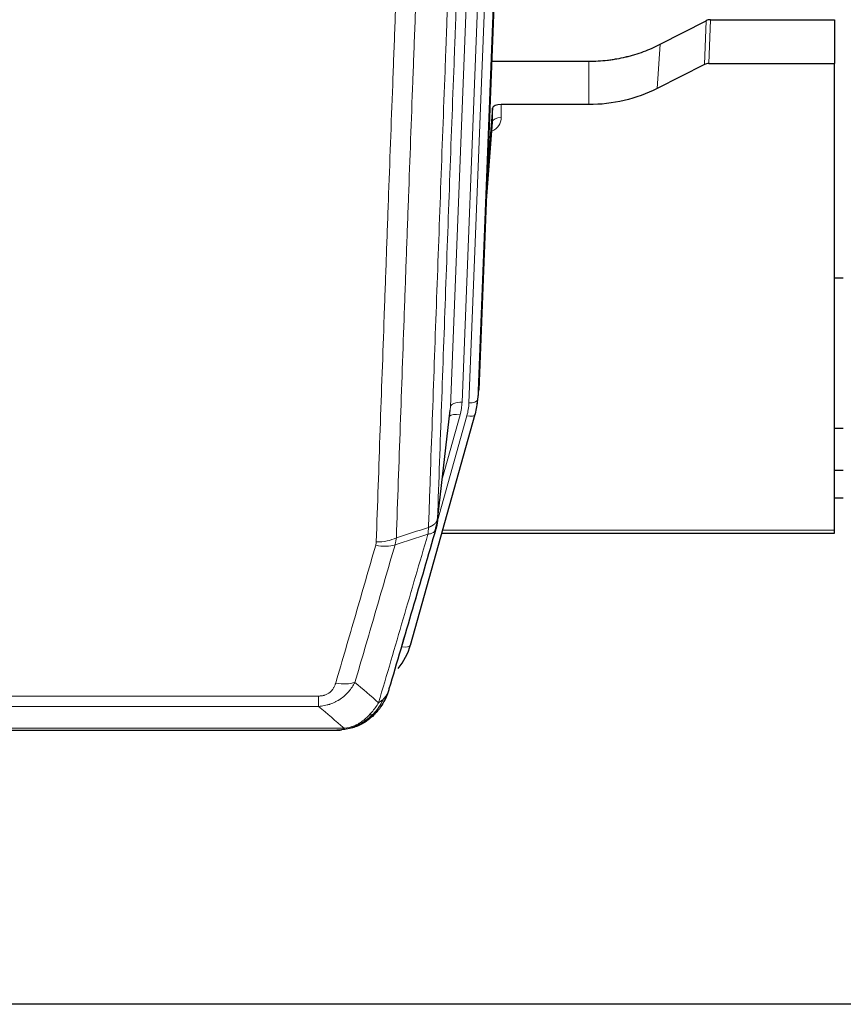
# Model space of a CAD drawing. Header units: inches. Extents: x 0 to 23760, y -13 to 16800.
# Tile 30 of 217: x 5414 to 5695, y 6136 to 6473. Entities that reach past the tile are written whole.
import ezdxf

# ---------------------------------------------------------------- set-up
doc = ezdxf.new("R2010")
doc.units = ezdxf.units.IN
doc.layers.add('254', color=7, linetype='Continuous', true_color=0xffffff)

msp = doc.modelspace()

# ---------------------------------------------------------------- linework, layer by layer
at = {"layer": '254', "color": 2, "linetype": 'Continuous', "lineweight": 25}
for p, q in [((5583.546, 6679.522), (5570.429, 6346.321)), ((5632.46, 6464.416), (5648.139, 6472.444)), ((5649.637, 6472.8), (5692.024, 6472.8)), ((5692.024, 6472.8), (5692.024, 6457.81)), ((5574.85, 6458.608), (5608.024, 6458.608)), ((5647.568, 6457.458), (5631.404, 6449.284)), ((5649.067, 6457.81), (5692.024, 6457.81)), ((5692.024, 6298.33), (5692.024, 6457.81)), ((5608.024, 6443.798), (5578.122, 6443.798)), ((5575.123, 6442.548), (5573.3, 6419.266)), ((5575.134, 6437.971), (5575.123, 6442.548)), ((5572.92, 6409.593), (5575.127, 6437.792)), ((5694.984, 6384.525), (5691.973, 6384.525)), ((5569.933, 6341.478), (5570.307, 6344.736)), ((5556.216, 6300.816), (5560.632, 6339.335)), ((5547.078, 6259.129), (5569.252, 6338.015)), ((5569.252, 6338.015), (5569.271, 6338.111)), ((5692.016, 6333.28), (5695.021, 6333.28)), ((5695.014, 6318.738), (5692.012, 6318.738)), ((5695.014, 6309.314), (5692.012, 6309.314)), ((5692.024, 6297.299), (5692.024, 6298.33)), ((5557.805, 6297.299), (5692.024, 6297.299)), ((5529.027, 6231.513), (5529.127, 6231.542)), ((5303.964, 6230.037), (5522.085, 6230.037)), ((6197.524, 6136.365), (5080.524, 6136.365))]:
    msp.add_line(p, q, dxfattribs=at)
at = {"layer": '254', "color": 110, "linetype": 'Continuous', "lineweight": 13}
for p, q in [((5583.166, 6676.084), (5570.055, 6343.062)), ((5560.722, 6340.508), (5573.788, 6672.402)), ((5577.78, 6674.029), (5564.714, 6342.135)), ((5567.061, 6341.842), (5580.172, 6674.864)), ((5647.568, 6457.458), (5648.139, 6472.444)), ((5649.637, 6472.8), (5649.067, 6457.81)), ((5631.404, 6449.284), (5632.46, 6464.416)), ((5608.024, 6443.798), (5608.024, 6458.608)), ((5578.122, 6443.798), (5578.132, 6439.382)), ((5572.927, 6409.784), (5575.134, 6437.971)), ((5570.055, 6343.062), (5570.429, 6346.321)), ((5556.345, 6302.328), (5560.722, 6340.508)), ((5556.291, 6301.607), (5566.364, 6337.441)), ((5557.991, 6316.296), (5564.017, 6337.734)), ((5558.092, 6298.33), (5692.024, 6298.33)), ((5544.19, 6258.555), (5548.915, 6275.367)), ((5310.353, 6241.701), (5515.696, 6241.701)), ((5515.696, 6238.168), (5515.696, 6241.701)), ((5515.696, 6238.168), (5310.353, 6238.168)), ((5529.127, 6231.542), (5529.195, 6231.699)), ((5301.622, 6230.7), (5524.427, 6230.7))]:
    msp.add_line(p, q, dxfattribs=at)
at = {"layer": '254', "color": 2, "linetype": 'Continuous', "lineweight": 25}
for centre, major_axis, ratio, start_param, end_param in [((5649.639, 6470.138), (3, -0.007), 0.8874311, 1.5734878, 2.096692), ((5649.07, 6455.181), (3, -0.011), 0.8761328, 1.5751062, 2.0983104), ((5578.121, 6442.505), (-3, 0), 0.4313147, 4.7122344, 6.2494043), ((5543.043, 6343.978), (27.027, -0.37), 0.8864308, 6.0512739, 6.2604253), ((5520.883, 6265.142), (27.014, -0.465), 0.8900028, 5.6785113, 6.0539117)]:
    msp.add_ellipse(centre, major_axis=major_axis, ratio=ratio, start_param=start_param, end_param=end_param, dxfattribs=at)
at = {"layer": '254', "color": 110, "linetype": 'Continuous', "lineweight": 13}
for centre, major_axis, ratio, start_param, end_param in [((5572.129, 6439.382), (6.003, -0.046), 0.8757409, 5.1963204, 6.2920244), ((5578.132, 6437.928), (-3, -0.007), 0.4848086, 4.7112485, 6.2484184), ((5564.714, 6340.288), (3.997, -0.157), 0.4614673, 1.5889619, 3.1073983), ((5540.696, 6342.885), (24.033, -0.038), 0.8858289, 6.0405671, 6.2497185), ((5567.061, 6343.228), (2.998, -0.118), 0.4614673, 4.7305545, 6.248991), ((5543.043, 6342.593), (24.033, -0.038), 0.8858289, 6.0405671, 6.2497185), ((5564.017, 6335.887), (3.851, -1.082), 0.4480327, 1.6960734, 2.8915811), ((5566.364, 6338.827), (2.888, -0.812), 0.4480327, 4.837666, 6.2831701), ((5535.391, 6299.978), (-9.994, 0.345), 0.559112, 1.5901207, 2.34753), ((5535.204, 6298.805), (-9.604, 2.788), 0.5442898, 1.7274916, 2.473129), ((5544.19, 6259.94), (2.888, -0.812), 0.4480327, 4.837666, 6.2831701), ((5521.543, 6251.923), (9.598, -2.808), 0.562843, 4.8755761, 5.6185342)]:
    msp.add_ellipse(centre, major_axis=major_axis, ratio=ratio, start_param=start_param, end_param=end_param, dxfattribs=at)
for points, knots in [([(5568.54, 6624.996), (5567.971, 6610.996), (5566.846, 6583.129), (5565.752, 6555.525), (5564.943, 6534.921), (5564.541, 6524.644), (5564.077, 6512.697), (5563.879, 6507.586), (5563.748, 6504.181), (5563.682, 6502.48), (5563.354, 6493.978), (5562.964, 6483.802), (5562.514, 6471.976), (5562.322, 6466.918), (5562.194, 6463.548), (5562.13, 6461.864), (5561.558, 6446.72), (5560.557, 6419.952), (5559.102, 6380.258), (5557.696, 6341.024), (5556.79, 6315.175), (5556.345, 6302.328)], [0, 0, 0, 0, 0.125, 0.25, 0.25, 0.3125, 0.34375, 0.359375, 0.359375, 0.375, 0.375, 0.4375, 0.46875, 0.484375, 0.484375, 0.5, 0.5, 0.625, 0.75, 0.875, 1, 1, 1, 1]), ([(5553.256, 6299.319), (5553.312, 6300.931), (5553.367, 6302.545), (5553.48, 6305.774), (5553.648, 6310.621), (5554.044, 6321.956), (5554.387, 6331.716), (5555.08, 6351.292), (5556.021, 6377.548), (5557.479, 6417.393), (5558.483, 6444.264), (5559.057, 6459.465), (5559.121, 6461.155), (5559.249, 6464.538), (5559.442, 6469.615), (5559.893, 6481.486), (5560.285, 6491.701), (5560.613, 6500.235), (5560.679, 6501.943), (5560.811, 6505.361), (5561.009, 6510.491), (5561.474, 6522.483), (5561.877, 6532.799), (5562.689, 6553.481), (5563.786, 6581.189), (5564.914, 6609.163), (5565.485, 6623.216)], [0, 0, 0, 0, 0.015625, 0.015625, 0.03125, 0.0625, 0.125, 0.125, 0.25, 0.375, 0.5, 0.5, 0.515625, 0.515625, 0.53125, 0.5625, 0.625, 0.625, 0.640625, 0.640625, 0.65625, 0.6875, 0.75, 0.75, 0.875, 1, 1, 1, 1]), ([(5535.391, 6294.385), (5535.829, 6307.098), (5536.719, 6332.676), (5537.64, 6358.556), (5538.342, 6378.079), (5538.578, 6384.605), (5539.054, 6397.696), (5539.294, 6404.26), (5540.019, 6424.009), (5540.51, 6437.247), (5541.134, 6453.882), (5541.259, 6457.213), (5541.51, 6463.884), (5541.889, 6473.902), (5542.271, 6483.956), (5543.042, 6504.115), (5544.084, 6531.123), (5545.692, 6572.027), (5546.792, 6599.557), (5547.35, 6613.388)], [0, 0, 0, 0, 0.125, 0.25, 0.25, 0.3125, 0.3125, 0.375, 0.375, 0.5, 0.5, 0.53125, 0.53125, 0.5625, 0.625, 0.625, 0.75, 0.875, 1, 1, 1, 1]), ([(5554.233, 6614.348), (5553.675, 6600.535), (5552.573, 6573.04), (5550.963, 6532.188), (5549.92, 6505.214), (5549.148, 6485.081), (5548.765, 6475.039), (5548.386, 6465.034), (5548.134, 6458.372), (5548.009, 6455.045), (5547.385, 6438.431), (5546.893, 6425.211), (5546.166, 6405.487), (5545.926, 6398.931), (5545.45, 6385.857), (5545.214, 6379.338), (5544.511, 6359.84), (5543.589, 6333.993), (5542.697, 6308.448), (5542.259, 6295.751)], [0, 0, 0, 0, 0.125, 0.25, 0.375, 0.375, 0.4375, 0.46875, 0.46875, 0.5, 0.5, 0.625, 0.625, 0.6875, 0.6875, 0.75, 0.75, 0.875, 1, 1, 1, 1]), ([(5553.256, 6299.319), (5553.268, 6299.324), (5553.294, 6299.334), (5553.332, 6299.348), (5553.37, 6299.363), (5553.408, 6299.378), (5553.446, 6299.393), (5553.485, 6299.408), (5553.523, 6299.424), (5553.562, 6299.44), (5553.601, 6299.456), (5553.64, 6299.473), (5553.678, 6299.489), (5553.717, 6299.507), (5553.756, 6299.524), (5553.795, 6299.542), (5553.835, 6299.559), (5553.874, 6299.578), (5553.913, 6299.596), (5553.952, 6299.615), (5553.991, 6299.634), (5554.03, 6299.654), (5554.07, 6299.673), (5554.109, 6299.693), (5554.148, 6299.714), (5554.187, 6299.734), (5554.226, 6299.755), (5554.266, 6299.776), (5554.305, 6299.798), (5554.344, 6299.82), (5554.383, 6299.842), (5554.421, 6299.865), (5554.46, 6299.887), (5554.499, 6299.91), (5554.538, 6299.934), (5554.576, 6299.958), (5554.614, 6299.982), (5554.653, 6300.006), (5554.691, 6300.031), (5554.729, 6300.056), (5554.767, 6300.082), (5554.804, 6300.107), (5554.842, 6300.134), (5554.879, 6300.16), (5554.916, 6300.187), (5554.953, 6300.214), (5554.99, 6300.242), (5555.026, 6300.269), (5555.062, 6300.298), (5555.098, 6300.326), (5555.134, 6300.355), (5555.169, 6300.384), (5555.205, 6300.414), (5555.24, 6300.444), (5555.274, 6300.474), (5555.308, 6300.505), (5555.342, 6300.536), (5555.376, 6300.567), (5555.409, 6300.599), (5555.444, 6300.633), (5555.481, 6300.67), (5555.52, 6300.709), (5555.557, 6300.748), (5555.594, 6300.788), (5555.63, 6300.828), (5555.665, 6300.868), (5555.699, 6300.909), (5555.733, 6300.949), (5555.765, 6300.99), (5555.797, 6301.031), (5555.828, 6301.072), (5555.858, 6301.114), (5555.887, 6301.155), (5555.915, 6301.197), (5555.943, 6301.239), (5555.969, 6301.281), (5555.995, 6301.323), (5556.02, 6301.365), (5556.044, 6301.408), (5556.067, 6301.451), (5556.089, 6301.493), (5556.111, 6301.536), (5556.131, 6301.579), (5556.151, 6301.623), (5556.17, 6301.666), (5556.188, 6301.709), (5556.205, 6301.753), (5556.221, 6301.797), (5556.236, 6301.84), (5556.251, 6301.884), (5556.264, 6301.928), (5556.277, 6301.972), (5556.288, 6302.017), (5556.299, 6302.061), (5556.309, 6302.105), (5556.318, 6302.15), (5556.326, 6302.194), (5556.334, 6302.239), (5556.34, 6302.283), (5556.343, 6302.313), (5556.345, 6302.328)], [0, 0, 0, 0, 0.0069372, 0.0139334, 0.0209887, 0.028103, 0.0352764, 0.0425088, 0.0498003, 0.0571509, 0.0645605, 0.0720292, 0.0795569, 0.0871437, 0.0947896, 0.1024945, 0.1102584, 0.1180815, 0.1259636, 0.1339048, 0.141905, 0.1499643, 0.1580827, 0.1662601, 0.1744966, 0.1827922, 0.1911468, 0.1995605, 0.2080333, 0.2165651, 0.225156, 0.233806, 0.2425151, 0.2512832, 0.2601104, 0.2689967, 0.277942, 0.2869465, 0.29601, 0.3051325, 0.3143142, 0.3235549, 0.3328547, 0.3422136, 0.3516315, 0.3611085, 0.3706446, 0.3802398, 0.3898941, 0.3996074, 0.4093798, 0.4192113, 0.4291019, 0.4390515, 0.4490602, 0.459128, 0.4692549, 0.4794409, 0.4896859, 0.4999901, 0.5124905, 0.524991, 0.5374914, 0.5499918, 0.5624922, 0.5749926, 0.587493, 0.5999934, 0.6124937, 0.6249941, 0.6374944, 0.6499948, 0.6624951, 0.6749954, 0.6874957, 0.699996, 0.7124963, 0.7249966, 0.7374968, 0.7499971, 0.7624973, 0.7749976, 0.7874978, 0.799998, 0.8124982, 0.8249984, 0.8374986, 0.8499988, 0.8624989, 0.8749991, 0.8874992, 0.8999993, 0.9124995, 0.9249996, 0.9374997, 0.9499998, 0.9624998, 0.9749999, 0.9875, 1, 1, 1, 1]), ([(5553.256, 6299.319), (5553.235, 6298.918), (5553.219, 6298.531), (5553.161, 6297.773), (5553.119, 6297.401), (5553.044, 6297.029)], [0, 0, 0, 0, 0.5, 0.5, 1, 1, 1, 1]), ([(5553.044, 6297.029), (5553.452, 6297.063), (5553.825, 6297.133), (5554.484, 6297.336), (5554.769, 6297.47), (5555.241, 6297.792), (5555.426, 6297.98), (5555.69, 6298.4), (5555.768, 6298.631), (5555.789, 6298.877)], [0, 0, 0, 0, 0.25, 0.25, 0.5, 0.5, 0.75, 0.75, 1, 1, 1, 1]), ([(5536.19, 6239.419), (5537.588, 6244.173), (5538.987, 6248.94), (5541.79, 6258.495), (5543.192, 6263.285), (5547.406, 6277.688), (5550.222, 6287.335), (5553.044, 6297.029)], [0, 0, 0, 0, 0.25, 0.25, 0.5, 0.5, 1, 1, 1, 1]), ([(5521.543, 6246.136), (5522.677, 6250.029), (5523.812, 6253.928), (5526.084, 6261.743), (5527.222, 6265.658), (5530.637, 6277.427), (5532.919, 6285.302), (5535.204, 6293.207)], [0, 0, 0, 0, 0.25, 0.25, 0.5, 0.5, 1, 1, 1, 1]), ([(5541.8, 6293.378), (5539.512, 6285.485), (5537.228, 6277.622), (5533.809, 6265.872), (5532.67, 6261.963), (5530.395, 6254.161), (5529.258, 6250.267), (5528.123, 6246.381)], [0, 0, 0, 0, 0.5, 0.5, 0.75, 0.75, 1, 1, 1, 1]), ([(5535.391, 6294.385), (5535.385, 6294.186), (5535.366, 6293.988), (5535.303, 6293.596), (5535.26, 6293.401), (5535.204, 6293.207)], [0, 0, 0, 0, 0.5, 0.5, 1, 1, 1, 1]), ([(5528.123, 6246.381), (5527.825, 6245.813), (5527.499, 6245.266), (5526.786, 6244.215), (5526.399, 6243.71), (5525.771, 6242.988), (5525.499, 6242.694), (5525.214, 6242.41), (5525.099, 6242.297), (5525.041, 6242.241), (5524.865, 6242.074), (5524.746, 6241.965), (5524.144, 6241.429), (5523.635, 6241.032), (5522.963, 6240.578), (5522.826, 6240.489), (5522.619, 6240.359), (5522.55, 6240.316), (5522.41, 6240.231), (5522.34, 6240.19), (5521.988, 6239.985), (5521.701, 6239.831), (5520.825, 6239.398), (5520.22, 6239.148), (5519.517, 6238.91), (5519.438, 6238.885), (5519.28, 6238.834), (5519.201, 6238.81), (5518.963, 6238.739), (5518.804, 6238.694), (5518.324, 6238.567), (5518.002, 6238.492), (5517.026, 6238.301), (5516.366, 6238.214), (5515.696, 6238.168)], [0, 0, 0, 0, 0.125, 0.125, 0.25, 0.25, 0.3125, 0.328125, 0.328125, 0.34375, 0.34375, 0.375, 0.375, 0.5, 0.5, 0.53125, 0.53125, 0.546875, 0.546875, 0.5625, 0.5625, 0.625, 0.625, 0.75, 0.75, 0.765625, 0.765625, 0.78125, 0.78125, 0.8125, 0.8125, 0.875, 0.875, 1, 1, 1, 1]), ([(5521.543, 6246.136), (5521.522, 6246.064), (5521.5, 6245.992), (5521.453, 6245.849), (5521.429, 6245.777), (5521.354, 6245.564), (5521.3, 6245.423), (5521.182, 6245.145), (5521.118, 6245.008), (5520.982, 6244.736), (5520.908, 6244.602), (5520.751, 6244.338), (5520.667, 6244.208), (5520.532, 6244.015), (5520.485, 6243.952), (5520.389, 6243.826), (5520.339, 6243.764), (5520.185, 6243.579), (5520.077, 6243.461), (5519.849, 6243.231), (5519.729, 6243.121), (5519.54, 6242.962), (5519.443, 6242.884), (5519.342, 6242.809), (5519.274, 6242.76), (5519.239, 6242.736), (5519.064, 6242.616), (5518.92, 6242.526), (5518.473, 6242.277), (5518.156, 6242.138), (5517.736, 6241.999), (5517.651, 6241.972), (5517.478, 6241.923), (5517.391, 6241.901), (5517.13, 6241.839), (5516.954, 6241.806), (5516.599, 6241.753), (5516.42, 6241.733), (5516.06, 6241.707), (5515.878, 6241.701), (5515.696, 6241.701)], [0, 0, 0, 0, 0.03125, 0.03125, 0.0625, 0.0625, 0.125, 0.125, 0.1875, 0.1875, 0.25, 0.25, 0.3125, 0.3125, 0.34375, 0.34375, 0.375, 0.375, 0.4375, 0.4375, 0.5, 0.5, 0.53125, 0.546875, 0.546875, 0.5625, 0.5625, 0.625, 0.625, 0.75, 0.75, 0.78125, 0.78125, 0.8125, 0.8125, 0.875, 0.875, 0.9375, 0.9375, 1, 1, 1, 1]), ([(5539.107, 6242.333), (5539.068, 6242.263), (5539.028, 6242.193), (5538.86, 6241.915), (5538.721, 6241.712), (5538.418, 6241.315), (5538.254, 6241.122), (5538.018, 6240.872), (5537.958, 6240.81), (5537.897, 6240.749)], [0, 0, 0, 0, 0.125, 0.125, 0.5, 0.5, 0.875, 0.875, 1, 1, 1, 1]), ([(5536.19, 6239.419), (5535.497, 6238.304), (5534.731, 6237.206), (5533.604, 6235.856), (5533.313, 6235.528), (5533.014, 6235.212)], [0, 0, 0, 0, 0.75, 0.75, 1, 1, 1, 1]), ([(5537.897, 6240.749), (5537.198, 6239.296), (5536.328, 6237.902), (5534.967, 6236.219), (5534.61, 6235.813), (5534.239, 6235.424)], [0, 0, 0, 0, 0.75, 0.75, 1, 1, 1, 1]), ([(5537.897, 6240.749), (5537.774, 6240.627), (5537.646, 6240.508), (5537.314, 6240.216), (5537.103, 6240.047), (5536.661, 6239.723), (5536.43, 6239.567), (5536.19, 6239.419)], [0, 0, 0, 0, 0.25, 0.25, 0.625, 0.625, 1, 1, 1, 1]), ([(5533.014, 6235.212), (5532.865, 6235.054), (5532.714, 6234.898), (5532.099, 6234.29), (5531.62, 6233.861), (5530.626, 6233.075), (5530.111, 6232.717), (5529.404, 6232.292), (5529.225, 6232.19), (5529.045, 6232.093)], [0, 0, 0, 0, 0.125, 0.125, 0.5, 0.5, 0.875, 0.875, 1, 1, 1, 1]), ([(5534.239, 6235.424), (5534.14, 6235.398), (5534.039, 6235.375), (5533.782, 6235.324), (5533.624, 6235.301), (5533.314, 6235.257), (5533.161, 6235.236), (5533.014, 6235.212)], [0, 0, 0, 0, 0.25, 0.25, 0.625, 0.625, 1, 1, 1, 1]), ([(5535.225, 6235.909), (5535.194, 6235.882), (5535.161, 6235.856), (5535.027, 6235.755), (5534.914, 6235.685), (5534.665, 6235.563), (5534.528, 6235.511), (5534.337, 6235.451), (5534.288, 6235.437), (5534.239, 6235.424)], [0, 0, 0, 0, 0.125, 0.125, 0.5, 0.5, 0.875, 0.875, 1, 1, 1, 1]), ([(5529.045, 6232.093), (5528.685, 6231.898), (5528.317, 6231.722), (5526.824, 6231.096), (5525.648, 6230.802), (5524.427, 6230.7)], [0, 0, 0, 0, 0.25, 0.25, 1, 1, 1, 1]), ([(5529.195, 6231.699), (5529.197, 6231.729), (5529.195, 6231.761), (5529.182, 6231.847), (5529.166, 6231.902), (5529.118, 6232.006), (5529.086, 6232.054), (5529.045, 6232.093)], [0, 0, 0, 0, 0.25, 0.25, 0.625, 0.625, 1, 1, 1, 1]), ([(5523.556, 6230.179), (5523.564, 6230.181), (5523.58, 6230.185), (5523.604, 6230.19), (5523.627, 6230.196), (5523.65, 6230.202), (5523.673, 6230.208), (5523.695, 6230.214), (5523.717, 6230.22), (5523.739, 6230.226), (5523.76, 6230.232), (5523.781, 6230.238), (5523.802, 6230.245), (5523.822, 6230.251), (5523.842, 6230.258), (5523.862, 6230.264), (5523.881, 6230.271), (5523.9, 6230.278), (5523.919, 6230.285), (5523.937, 6230.292), (5523.955, 6230.299), (5523.973, 6230.306), (5523.99, 6230.313), (5524.007, 6230.32), (5524.024, 6230.328), (5524.04, 6230.335), (5524.056, 6230.342), (5524.072, 6230.35), (5524.087, 6230.357), (5524.102, 6230.365), (5524.117, 6230.373), (5524.131, 6230.381), (5524.145, 6230.389), (5524.159, 6230.396), (5524.172, 6230.404), (5524.185, 6230.412), (5524.198, 6230.421), (5524.21, 6230.429), (5524.222, 6230.437), (5524.234, 6230.445), (5524.245, 6230.454), (5524.257, 6230.462), (5524.267, 6230.471), (5524.278, 6230.479), (5524.288, 6230.488), (5524.297, 6230.496), (5524.307, 6230.505), (5524.316, 6230.514), (5524.325, 6230.523), (5524.333, 6230.532), (5524.341, 6230.541), (5524.349, 6230.55), (5524.356, 6230.559), (5524.363, 6230.568), (5524.37, 6230.577), (5524.376, 6230.586), (5524.382, 6230.595), (5524.388, 6230.604), (5524.394, 6230.614), (5524.399, 6230.623), (5524.403, 6230.633), (5524.408, 6230.642), (5524.412, 6230.652), (5524.416, 6230.661), (5524.419, 6230.671), (5524.422, 6230.68), (5524.425, 6230.69), (5524.426, 6230.696), (5524.427, 6230.7)], [0, 0, 0, 0, 0.0185022, 0.0368847, 0.0551481, 0.073293, 0.0913199, 0.1092294, 0.1270222, 0.1446988, 0.1622598, 0.1797059, 0.1970378, 0.2142561, 0.2313614, 0.2483544, 0.265236, 0.2820066, 0.2986672, 0.3152184, 0.331661, 0.3479958, 0.3642235, 0.380345, 0.3963611, 0.4122725, 0.4280803, 0.4437851, 0.459388, 0.4748898, 0.4902915, 0.5055939, 0.5207981, 0.535905, 0.5509156, 0.565831, 0.5806521, 0.5953801, 0.6100159, 0.6245607, 0.6390157, 0.6533819, 0.6676604, 0.6818526, 0.6959596, 0.7099825, 0.7239227, 0.7377815, 0.75156, 0.7652597, 0.7788818, 0.7924277, 0.8058989, 0.8192966, 0.8326224, 0.8458776, 0.8590638, 0.8721825, 0.8852351, 0.8982233, 0.9111485, 0.9240124, 0.9368166, 0.9495628, 0.9622525, 0.9748874, 0.9874694, 1, 1, 1, 1])]:
    msp.add_open_spline(points, degree=3, knots=knots, dxfattribs=at)
at = {"layer": '254', "color": 2, "linetype": 'Continuous', "lineweight": 25}
for points, knots in [([(5608.024, 6458.608), (5609.094, 6458.608), (5611.229, 6458.671), (5613.355, 6458.857), (5614.681, 6459.012), (5614.946, 6459.045), (5615.474, 6459.115), (5616.266, 6459.225), (5617.054, 6459.352), (5618.624, 6459.63), (5619.664, 6459.845), (5620.826, 6460.122), (5620.955, 6460.153), (5621.213, 6460.216), (5621.599, 6460.313), (5622.495, 6460.547), (5623.255, 6460.765), (5624.765, 6461.22), (5626.752, 6461.885), (5628.686, 6462.662), (5630.593, 6463.496), (5631.534, 6463.941), (5632.46, 6464.416)], [0, 0, 0, 0, 0.125, 0.25, 0.25, 0.28125, 0.28125, 0.3125, 0.375, 0.375, 0.5, 0.5, 0.515625, 0.515625, 0.53125, 0.5625, 0.625, 0.625, 0.75, 0.875, 0.875, 1, 1, 1, 1]), ([(5631.404, 6449.284), (5627.871, 6447.498), (5624.069, 6446.119), (5616.186, 6444.269), (5612.105, 6443.798), (5608.024, 6443.798)], [0, 0, 0, 0, 0.5, 0.5, 1, 1, 1, 1]), ([(5556.345, 6302.328), (5556.345, 6302.317), (5556.343, 6302.277), (5556.34, 6302.191), (5556.333, 6302.052), (5556.321, 6301.859), (5556.303, 6301.613), (5556.274, 6301.314), (5556.232, 6300.962), (5556.188, 6300.662), (5556.15, 6300.431), (5556.125, 6300.288), (5556.098, 6300.149), (5556.072, 6300.014), (5556.044, 6299.883), (5556.016, 6299.755), (5555.988, 6299.632), (5555.96, 6299.513), (5555.931, 6299.397), (5555.903, 6299.286), (5555.874, 6299.178), (5555.846, 6299.074), (5555.817, 6298.974), (5555.798, 6298.909), (5555.789, 6298.877)], [0, 0, 0, 0, 0.0092499, 0.0337179, 0.073404, 0.128308, 0.1984299, 0.2837694, 0.3843264, 0.5001005, 0.5424888, 0.5838484, 0.6241794, 0.6634821, 0.7017567, 0.7390032, 0.7752221, 0.8104134, 0.8445775, 0.8777146, 0.909825, 0.9409091, 0.9709673, 1, 1, 1, 1]), ([(5555.789, 6298.877), (5553.103, 6289.666), (5550.423, 6280.496), (5546.413, 6266.804), (5545.077, 6262.25), (5542.41, 6253.163), (5541.077, 6248.63), (5539.746, 6244.108)], [0, 0, 0, 0, 0.5, 0.5, 0.75, 0.75, 1, 1, 1, 1]), ([(5539.107, 6242.333), (5538.495, 6240.594), (5537.599, 6238.905), (5536.069, 6236.869), (5535.659, 6236.378), (5535.225, 6235.909)], [0, 0, 0, 0, 0.75, 0.75, 1, 1, 1, 1]), ([(5539.746, 6244.108), (5539.74, 6244.086), (5539.729, 6244.042), (5539.711, 6243.976), (5539.692, 6243.91), (5539.674, 6243.845), (5539.655, 6243.78), (5539.637, 6243.715), (5539.618, 6243.651), (5539.598, 6243.586), (5539.579, 6243.523), (5539.56, 6243.459), (5539.54, 6243.396), (5539.52, 6243.333), (5539.5, 6243.27), (5539.48, 6243.207), (5539.46, 6243.145), (5539.44, 6243.083), (5539.419, 6243.022), (5539.399, 6242.96), (5539.378, 6242.899), (5539.357, 6242.839), (5539.336, 6242.778), (5539.314, 6242.718), (5539.293, 6242.658), (5539.272, 6242.599), (5539.25, 6242.539), (5539.228, 6242.48), (5539.206, 6242.421), (5539.184, 6242.363), (5539.162, 6242.305), (5539.14, 6242.247), (5539.118, 6242.189), (5539.095, 6242.132), (5539.073, 6242.075), (5539.05, 6242.018), (5539.028, 6241.962), (5539.005, 6241.906), (5538.982, 6241.85), (5538.959, 6241.794), (5538.936, 6241.739), (5538.912, 6241.684), (5538.889, 6241.629), (5538.866, 6241.575), (5538.842, 6241.521), (5538.819, 6241.467), (5538.795, 6241.413), (5538.771, 6241.36), (5538.748, 6241.307), (5538.724, 6241.254), (5538.7, 6241.201), (5538.676, 6241.149), (5538.652, 6241.097), (5538.628, 6241.046), (5538.603, 6240.994), (5538.579, 6240.943), (5538.555, 6240.892), (5538.53, 6240.842), (5538.506, 6240.792), (5538.482, 6240.742), (5538.457, 6240.692), (5538.433, 6240.642), (5538.408, 6240.593), (5538.383, 6240.544), (5538.359, 6240.496), (5538.334, 6240.447), (5538.315, 6240.411), (5538.305, 6240.392), (5538.303, 6240.388)], [0, 0, 0, 0, 0.0171812, 0.0343046, 0.0513704, 0.0683783, 0.0853286, 0.1022212, 0.119056, 0.1358331, 0.1525524, 0.1692141, 0.185818, 0.2023642, 0.2188526, 0.2352834, 0.2516564, 0.2679717, 0.2842292, 0.3004291, 0.3165712, 0.3326555, 0.3486822, 0.3646511, 0.3805623, 0.3964158, 0.4122116, 0.4279496, 0.4436299, 0.4592525, 0.4748173, 0.4903244, 0.5057738, 0.5211655, 0.5364994, 0.5517757, 0.5669942, 0.5821549, 0.597258, 0.6123033, 0.6272909, 0.6422208, 0.6570929, 0.6719073, 0.686664, 0.701363, 0.7160042, 0.7305878, 0.7451136, 0.7595816, 0.773992, 0.7883446, 0.8026395, 0.8168767, 0.8310561, 0.8451778, 0.8592418, 0.8732481, 0.8871967, 0.9010875, 0.9149206, 0.928696, 0.9424136, 0.9560736, 0.9696758, 0.9832203, 0.996707, 1, 1, 1, 1]), ([(5539.746, 6244.108), (5539.662, 6243.647), (5539.52, 6243.196), (5539.257, 6242.617), (5539.185, 6242.474), (5539.107, 6242.333)], [0, 0, 0, 0, 0.75, 0.75, 1, 1, 1, 1]), ([(5534.239, 6235.424), (5534.053, 6235.23), (5533.864, 6235.039), (5533.092, 6234.296), (5532.482, 6233.78), (5531.212, 6232.842), (5530.553, 6232.42), (5529.651, 6231.928), (5529.424, 6231.81), (5529.195, 6231.699)], [0, 0, 0, 0, 0.125, 0.125, 0.5, 0.5, 0.875, 0.875, 1, 1, 1, 1]), ([(5535.225, 6235.909), (5535.007, 6235.675), (5534.783, 6235.445), (5533.91, 6234.595), (5533.219, 6234.015), (5532.492, 6233.488)], [0, 0, 0, 0, 0.2626999, 0.2626999, 1, 1, 1, 1]), ([(5535.604, 6236.379), (5535.548, 6236.277), (5535.479, 6236.174), (5535.342, 6236.018), (5535.286, 6235.963), (5535.225, 6235.909)], [0, 0, 0, 0, 0.6295096, 0.6295096, 1, 1, 1, 1]), ([(5529.195, 6231.699), (5528.738, 6231.476), (5528.274, 6231.276), (5526.403, 6230.575), (5524.967, 6230.268), (5523.556, 6230.179)], [0, 0, 0, 0, 0.25, 0.25, 1, 1, 1, 1]), ([(5529.027, 6231.513), (5528.449, 6231.263), (5527.861, 6231.044), (5527.18, 6230.829), (5527.093, 6230.803), (5527.005, 6230.777)], [0, 0, 0, 0, 0.8717446, 0.8717446, 1, 1, 1, 1]), ([(5521.885, 6230.039), (5521.899, 6230.039), (5521.928, 6230.038), (5521.969, 6230.038), (5522.01, 6230.037), (5522.049, 6230.037), (5522.088, 6230.037), (5522.125, 6230.037), (5522.161, 6230.037), (5522.197, 6230.038), (5522.231, 6230.038), (5522.264, 6230.039), (5522.296, 6230.04), (5522.327, 6230.04), (5522.357, 6230.041), (5522.386, 6230.042), (5522.414, 6230.043), (5522.441, 6230.044), (5522.467, 6230.046), (5522.491, 6230.047), (5522.515, 6230.048), (5522.538, 6230.049), (5522.559, 6230.05), (5522.58, 6230.051), (5522.599, 6230.053), (5522.617, 6230.054), (5522.635, 6230.055), (5522.651, 6230.056), (5522.666, 6230.057), (5522.68, 6230.058), (5522.694, 6230.059), (5522.706, 6230.06), (5522.717, 6230.06), (5522.727, 6230.061), (5522.736, 6230.062), (5522.743, 6230.062), (5522.75, 6230.063), (5522.756, 6230.063), (5522.761, 6230.064), (5522.773, 6230.065), (5522.794, 6230.067), (5522.823, 6230.069), (5522.851, 6230.072), (5522.88, 6230.074), (5522.908, 6230.077), (5522.935, 6230.08), (5522.963, 6230.083), (5522.99, 6230.086), (5523.016, 6230.089), (5523.043, 6230.092), (5523.069, 6230.096), (5523.094, 6230.099), (5523.12, 6230.102), (5523.145, 6230.106), (5523.169, 6230.109), (5523.194, 6230.113), (5523.218, 6230.116), (5523.241, 6230.12), (5523.265, 6230.124), (5523.288, 6230.127), (5523.31, 6230.131), (5523.333, 6230.135), (5523.355, 6230.139), (5523.376, 6230.143), (5523.398, 6230.147), (5523.419, 6230.151), (5523.439, 6230.155), (5523.46, 6230.159), (5523.48, 6230.163), (5523.499, 6230.167), (5523.519, 6230.171), (5523.538, 6230.175), (5523.55, 6230.178), (5523.556, 6230.179)], [0, 0, 0, 0, 0.0247661, 0.0489206, 0.0724636, 0.0953949, 0.1177147, 0.1394229, 0.1605195, 0.1810045, 0.2008779, 0.2201398, 0.23879, 0.2568287, 0.2742558, 0.2910713, 0.3072753, 0.3228676, 0.3378484, 0.3522176, 0.3659752, 0.3791212, 0.3916556, 0.4035785, 0.4148897, 0.4255894, 0.4356775, 0.445154, 0.454019, 0.4622723, 0.4699141, 0.4769443, 0.4833629, 0.48917, 0.4943654, 0.4989493, 0.5029216, 0.5062824, 0.5090316, 0.5111692, 0.5284651, 0.5456049, 0.5625886, 0.5794163, 0.5960881, 0.612604, 0.6289642, 0.6451687, 0.6612176, 0.6771111, 0.6928491, 0.7084319, 0.7238594, 0.7391318, 0.7542492, 0.7692118, 0.7840195, 0.7986726, 0.8131712, 0.8275153, 0.8417051, 0.8557408, 0.8696224, 0.8833501, 0.8969241, 0.9103445, 0.9236114, 0.936725, 0.9496856, 0.9624932, 0.975148, 0.9876502, 1, 1, 1, 1])]:
    msp.add_open_spline(points, degree=3, knots=knots, dxfattribs=at)
at = {"layer": '254', "color": 110, "linetype": 'Continuous', "lineweight": 13}
for points in [[(5542.259, 6295.751), (5545.925, 6296.942), (5549.591, 6298.132), (5553.256, 6299.319)], [(5553.044, 6297.029), (5549.297, 6295.814), (5545.549, 6294.597), (5541.8, 6293.378)], [(5542.259, 6295.751), (5542.218, 6295.344), (5542.101, 6294.541), (5541.913, 6293.762), (5541.8, 6293.378)], [(5528.123, 6246.381), (5530.827, 6244.062), (5533.516, 6241.742), (5536.19, 6239.419)], [(5524.427, 6230.7), (5521.534, 6233.192), (5518.624, 6235.681), (5515.696, 6238.168)]]:
    msp.add_open_spline(points, degree=3, dxfattribs=at)
at = {"layer": '254', "color": 2, "linetype": 'Continuous', "lineweight": 25}
for points, degree in [([(5555.472, 6298.066), (5556.222, 6300.897)], 1), ([(5529.125, 6231.54), (5530.992, 6232.375), (5532.638, 6233.595)], 2), ([(5523.62, 6230.117), (5523.038, 6230.062), (5522.459, 6230.036), (5521.885, 6230.039)], 3)]:
    msp.add_open_spline(points, degree=degree, dxfattribs=at)

doc.saveas('drawing.dxf')
